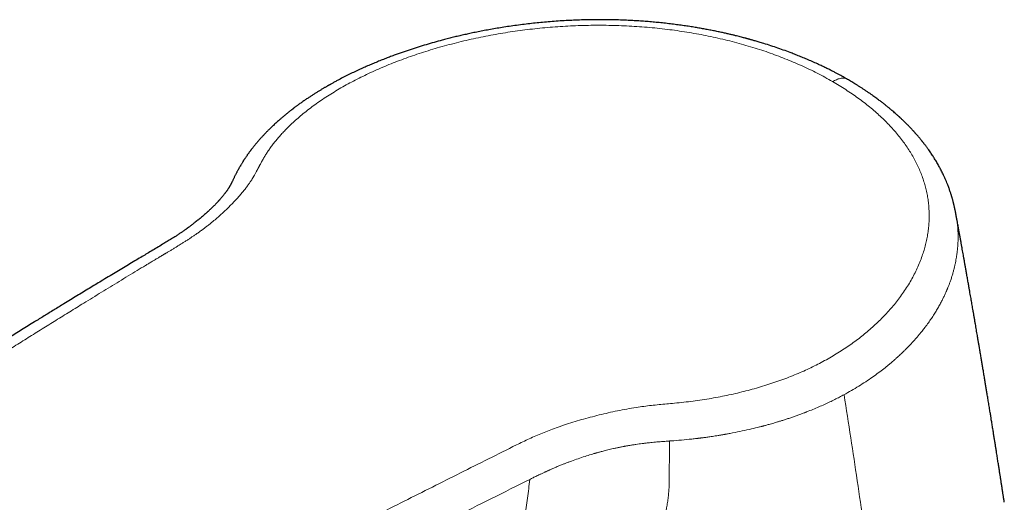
# Model space of a CAD drawing. Header units: millimetres. Extents: x 8 to 761, y 12 to 733.
# Tile 54 of 99: x 570 to 629, y 288 to 316. Entities that reach past the tile are written whole.
import ezdxf

# ---------------------------------------------------------------- set-up
doc = ezdxf.new("R2010")
doc.units = ezdxf.units.MM

msp = doc.modelspace()

# ---------------------------------------------------------------- linework, layer by layer
at = {"color": 7, "linetype": 'Continuous', "lineweight": 30}
for p, q in [((619.398, 312.775), (619.393, 312.778)), ((625.864, 304.707), (625.863, 304.712))]:
    msp.add_line(p, q, dxfattribs=at)
for points, knots in [([(619.394, 312.78), (619.348, 312.806), (619.258, 312.857), (619.122, 312.933), (618.983, 313.009), (618.834, 313.089), (618.671, 313.175), (618.482, 313.272), (618.272, 313.378), (618.046, 313.489), (617.821, 313.596), (617.568, 313.714), (617.286, 313.841), (616.978, 313.975), (616.675, 314.101), (616.377, 314.221), (616.042, 314.352), (615.666, 314.492), (615.245, 314.641), (614.823, 314.782), (614.493, 314.887), (614.258, 314.959), (614.123, 315), (613.998, 315.037), (613.886, 315.07), (613.788, 315.098), (613.702, 315.122), (613.628, 315.143), (613.567, 315.16), (613.52, 315.173), (613.483, 315.183), (613.446, 315.193), (613.402, 315.205), (613.346, 315.22), (613.271, 315.241), (613.174, 315.266), (613.052, 315.298), (612.913, 315.333), (612.755, 315.373), (612.576, 315.417), (612.378, 315.464), (612.161, 315.514), (611.923, 315.567), (611.666, 315.622), (611.39, 315.679), (611.106, 315.734), (610.817, 315.788), (610.525, 315.84), (610.216, 315.891), (609.892, 315.943), (609.551, 315.993), (609.195, 316.041), (608.822, 316.088), (608.446, 316.131), (608.07, 316.17), (607.697, 316.204), (607.322, 316.235), (606.948, 316.261), (606.579, 316.283), (606.214, 316.301), (605.802, 316.317), (605.344, 316.329), (604.843, 316.336), (604.352, 316.336), (603.872, 316.329), (603.402, 316.316), (602.943, 316.298), (602.48, 316.274), (602.015, 316.244), (601.548, 316.208), (601.095, 316.167), (600.656, 316.122), (600.214, 316.072), (599.771, 316.016), (599.329, 315.955), (598.903, 315.891), (598.494, 315.825), (598.103, 315.757), (597.727, 315.688), (597.368, 315.618), (597.031, 315.549), (596.714, 315.481), (596.411, 315.413), (596.112, 315.343), (595.812, 315.271), (595.511, 315.195), (595.151, 315.101), (594.732, 314.986), (594.255, 314.848), (593.778, 314.701), (593.3, 314.547), (592.823, 314.385), (592.413, 314.238), (592.068, 314.109), (591.784, 314), (591.493, 313.884), (591.2, 313.765), (590.907, 313.641), (590.613, 313.512), (590.312, 313.377), (590.004, 313.234), (589.691, 313.082), (589.372, 312.923), (589.129, 312.797), (588.96, 312.707), (588.866, 312.657), (588.775, 312.607), (588.689, 312.561), (588.614, 312.519), (588.553, 312.485), (588.506, 312.458), (588.471, 312.438), (588.442, 312.422), (588.418, 312.408), (588.395, 312.395), (588.365, 312.378), (588.322, 312.353), (588.266, 312.321), (588.205, 312.285), (588.139, 312.246), (588.072, 312.206), (588.002, 312.165), (587.931, 312.122), (587.831, 312.061), (587.7, 311.98), (587.54, 311.879), (587.377, 311.773), (587.213, 311.665), (587.043, 311.55), (586.866, 311.427), (586.722, 311.324), (586.615, 311.247), (586.549, 311.198), (586.489, 311.154), (586.433, 311.112), (586.382, 311.074), (586.338, 311.04), (586.305, 311.015), (586.281, 310.997), (586.259, 310.98), (586.233, 310.96), (586.198, 310.933), (586.156, 310.9), (586.108, 310.862), (586.054, 310.82), (585.995, 310.772), (585.933, 310.722), (585.871, 310.672), (585.812, 310.623), (585.754, 310.574), (585.672, 310.506), (585.569, 310.418), (585.449, 310.313), (585.339, 310.214), (585.24, 310.124), (585.15, 310.04), (585.079, 309.973), (585.022, 309.919), (584.976, 309.874), (584.926, 309.826), (584.87, 309.77), (584.808, 309.709), (584.743, 309.643), (584.678, 309.575), (584.613, 309.508), (584.55, 309.441), (584.488, 309.374), (584.429, 309.31), (584.375, 309.249), (584.325, 309.194), (584.282, 309.144), (584.24, 309.097), (584.195, 309.044), (584.143, 308.983), (584.083, 308.911), (584.028, 308.844), (583.979, 308.783), (583.937, 308.731), (583.897, 308.679), (583.861, 308.633), (583.832, 308.595), (583.809, 308.566), (583.791, 308.541), (583.772, 308.516), (583.749, 308.486), (583.722, 308.449), (583.692, 308.408), (583.66, 308.365), (583.627, 308.319), (583.592, 308.27), (583.555, 308.217), (583.517, 308.161), (583.483, 308.111), (583.455, 308.069), (583.435, 308.039), (583.42, 308.015), (583.402, 307.989), (583.38, 307.955), (583.354, 307.913), (583.325, 307.868), (583.294, 307.818), (583.259, 307.762), (583.217, 307.692), (583.172, 307.616), (583.13, 307.543), (583.095, 307.481), (583.065, 307.428), (583.036, 307.374), (583.006, 307.319), (582.975, 307.261), (582.942, 307.198), (582.908, 307.131), (582.872, 307.059), (582.836, 306.984), (582.8, 306.91), (582.766, 306.84), (582.736, 306.776), (582.708, 306.719), (582.685, 306.671), (582.665, 306.63), (582.647, 306.594), (582.629, 306.559), (582.613, 306.529), (582.6, 306.504), (582.587, 306.481), (582.573, 306.455), (582.559, 306.429), (582.545, 306.406), (582.535, 306.388), (582.526, 306.374), (582.517, 306.358), (582.505, 306.34), (582.487, 306.311), (582.462, 306.272), (582.432, 306.226), (582.402, 306.182), (582.374, 306.142), (582.347, 306.105), (582.321, 306.069), (582.294, 306.031), (582.263, 305.991), (582.23, 305.948), (582.193, 305.901), (582.151, 305.848), (582.105, 305.792), (582.059, 305.737), (582.017, 305.688), (581.979, 305.644), (581.944, 305.605), (581.913, 305.57), (581.886, 305.54), (581.862, 305.514), (581.838, 305.487), (581.81, 305.457), (581.777, 305.422), (581.741, 305.384), (581.667, 305.307), (581.584, 305.223), (581.491, 305.133), (581.431, 305.075), (581.373, 305.02), (581.321, 304.971), (581.277, 304.931), (581.243, 304.899), (581.217, 304.876), (581.198, 304.859), (581.18, 304.842), (581.157, 304.821), (581.126, 304.794), (581.074, 304.748), (581.001, 304.684), (580.91, 304.606), (580.819, 304.528), (580.727, 304.452), (580.633, 304.375), (580.536, 304.297), (580.453, 304.232), (580.386, 304.18), (580.338, 304.143), (580.288, 304.105), (580.237, 304.066), (580.186, 304.027), (580.136, 303.99), (580.09, 303.957), (580.05, 303.927), (580.016, 303.903), (579.991, 303.884), (579.973, 303.872), (579.956, 303.859), (579.933, 303.843), (579.898, 303.818), (579.851, 303.785), (579.793, 303.744), (579.729, 303.7), (579.661, 303.653), (579.591, 303.605), (579.512, 303.553), (579.428, 303.497), (579.281, 303.401), (579.074, 303.269), (578.808, 303.105), (578.517, 302.929), (578.204, 302.742), (577.871, 302.545), (577.551, 302.355), (577.22, 302.158), (576.871, 301.949), (576.495, 301.724), (576.107, 301.491), (575.707, 301.251), (575.296, 301.003), (574.901, 300.765), (574.523, 300.536), (574.163, 300.318), (573.796, 300.095), (573.421, 299.867), (573.041, 299.635), (572.587, 299.358), (572.065, 299.038), (571.477, 298.677), (570.832, 298.28), (570.133, 297.848), (569.381, 297.381), (568.642, 296.921), (567.913, 296.465), (567.189, 296.011), (566.463, 295.554), (565.735, 295.095), (565.002, 294.629), (564.262, 294.159), (563.517, 293.683), (562.772, 293.206), (562.026, 292.726), (561.285, 292.248), (560.551, 291.773), (559.817, 291.297), (559.086, 290.82), (558.357, 290.343), (557.667, 289.891), (557.015, 289.461), (556.395, 289.051), (555.777, 288.642), (555.16, 288.232), (554.542, 287.819), (554.018, 287.469), (553.588, 287.18), (553.251, 286.953), (552.912, 286.725), (552.568, 286.493), (552.217, 286.255), (551.859, 286.013), (551.493, 285.764), (551.118, 285.509), (550.733, 285.246), (550.339, 284.976), (549.935, 284.699), (549.521, 284.415), (549.167, 284.171), (548.875, 283.97), (548.647, 283.812), (548.417, 283.652), (548.187, 283.492), (547.961, 283.336), (547.738, 283.181), (547.52, 283.029), (547.308, 282.881), (547.108, 282.742), (546.921, 282.611), (546.746, 282.488), (546.584, 282.374), (546.433, 282.268), (546.293, 282.17), (546.165, 282.08), (546.064, 282.009), (545.986, 281.954), (545.931, 281.915), (545.883, 281.882), (545.846, 281.856), (545.818, 281.836), (545.791, 281.817), (545.76, 281.795), (545.72, 281.767), (545.672, 281.733), (545.615, 281.693), (545.533, 281.635), (545.423, 281.558), (545.287, 281.461), (545.137, 281.355), (544.974, 281.24), (544.797, 281.114), (544.609, 280.981), (544.411, 280.839), (544.212, 280.698), (544.014, 280.557), (543.818, 280.417), (543.617, 280.274), (543.416, 280.13), (543.22, 279.989), (543.018, 279.845), (542.813, 279.697), (542.605, 279.547), (542.405, 279.404), (542.221, 279.27), (542.05, 279.147), (541.893, 279.034), (541.743, 278.925), (541.6, 278.821), (541.463, 278.722), (541.33, 278.625), (541.195, 278.527), (541.048, 278.421), (540.888, 278.304), (540.714, 278.178), (540.532, 278.045), (540.378, 277.933), (540.256, 277.843), (540.168, 277.779), (540.085, 277.718), (540.011, 277.664), (539.946, 277.616), (539.891, 277.576), (539.846, 277.543), (539.811, 277.517), (539.784, 277.498), (539.757, 277.478), (539.727, 277.455), (539.689, 277.428), (539.645, 277.395), (539.593, 277.357), (539.483, 277.277), (539.314, 277.152), (539.103, 276.997), (538.904, 276.85), (538.718, 276.713), (538.529, 276.574), (538.341, 276.435), (538.182, 276.316), (538.051, 276.219), (537.948, 276.143), (537.846, 276.066), (537.745, 275.991), (537.646, 275.916), (537.554, 275.845), (537.47, 275.779), (537.395, 275.719), (537.328, 275.664), (537.266, 275.611), (537.203, 275.556), (537.139, 275.499), (537.076, 275.44), (537.024, 275.389), (536.979, 275.344), (536.938, 275.303), (536.892, 275.255), (536.84, 275.198), (536.784, 275.135), (536.726, 275.068), (536.673, 275.002), (536.627, 274.943), (536.578, 274.877), (536.525, 274.803), (536.466, 274.717), (536.409, 274.627), (536.362, 274.548), (536.324, 274.481), (536.296, 274.43), (536.268, 274.376), (536.238, 274.318), (536.211, 274.26), (536.184, 274.202), (536.156, 274.138), (536.124, 274.06), (536.091, 273.974), (536.061, 273.888), (536.035, 273.805), (536.011, 273.724), (535.99, 273.647), (535.973, 273.577), (535.958, 273.511), (535.944, 273.442), (535.931, 273.369), (535.92, 273.294), (535.911, 273.224), (535.903, 273.159), (535.897, 273.098), (535.893, 273.036), (535.889, 272.969), (535.887, 272.908), (535.885, 272.856), (535.885, 272.819), (535.885, 272.787), (535.886, 272.755), (535.886, 272.717), (535.888, 272.675), (535.89, 272.633), (535.892, 272.595), (535.894, 272.557), (535.898, 272.513), (535.903, 272.461), (535.908, 272.409), (535.914, 272.365), (535.919, 272.326), (535.924, 272.291), (535.93, 272.254), (535.936, 272.215), (535.944, 272.17), (535.949, 272.139), (535.952, 272.125)], [0, 0, 0, 0, 0.001577, 0.003051, 0.004557, 0.006201, 0.007983, 0.009903, 0.01232, 0.014726, 0.017085, 0.019395, 0.022613, 0.025734, 0.028757, 0.031683, 0.034541, 0.038569, 0.04256, 0.046516, 0.050435, 0.051733, 0.052993, 0.054132, 0.055148, 0.056041, 0.056809, 0.05749, 0.058035, 0.05846, 0.058767, 0.059028, 0.059446, 0.059951, 0.060542, 0.061469, 0.062551, 0.063788, 0.065181, 0.066762, 0.068505, 0.07041, 0.072477, 0.074705, 0.077096, 0.079648, 0.082015, 0.084505, 0.087119, 0.089858, 0.09272, 0.095706, 0.098816, 0.10205, 0.105059, 0.108165, 0.111274, 0.114343, 0.117371, 0.12036, 0.123308, 0.127482, 0.131572, 0.135579, 0.139501, 0.14334, 0.147095, 0.150767, 0.15471, 0.158552, 0.162293, 0.165934, 0.169475, 0.173308, 0.177017, 0.1806, 0.184059, 0.187393, 0.190602, 0.193686, 0.196646, 0.199343, 0.201954, 0.204579, 0.207228, 0.2099, 0.212596, 0.216879, 0.221221, 0.22562, 0.230077, 0.234592, 0.239163, 0.241884, 0.244642, 0.24752, 0.250529, 0.253432, 0.256447, 0.259574, 0.262814, 0.266166, 0.26963, 0.273205, 0.274254, 0.275312, 0.276378, 0.277369, 0.278233, 0.27897, 0.27946, 0.279872, 0.280205, 0.280459, 0.280695, 0.281005, 0.281535, 0.282197, 0.28294, 0.28371, 0.284509, 0.285335, 0.286189, 0.287071, 0.288954, 0.290937, 0.292966, 0.295036, 0.297146, 0.299515, 0.301932, 0.302894, 0.303801, 0.304612, 0.305327, 0.306098, 0.306714, 0.307175, 0.307481, 0.307713, 0.308072, 0.30856, 0.309177, 0.309836, 0.310598, 0.311462, 0.312373, 0.313264, 0.314135, 0.314985, 0.315815, 0.317765, 0.319591, 0.321292, 0.322852, 0.324268, 0.325559, 0.326287, 0.327007, 0.327818, 0.328739, 0.329769, 0.330889, 0.33201, 0.333122, 0.334225, 0.33532, 0.3364, 0.3374, 0.338298, 0.339096, 0.339819, 0.340602, 0.341621, 0.342754, 0.34401, 0.344808, 0.345649, 0.346497, 0.347221, 0.347817, 0.348273, 0.348603, 0.34897, 0.349444, 0.350009, 0.350665, 0.351316, 0.352018, 0.352771, 0.353576, 0.354433, 0.355294, 0.355879, 0.356325, 0.356641, 0.356955, 0.357517, 0.358165, 0.358816, 0.359556, 0.360397, 0.361337, 0.362663, 0.363751, 0.364606, 0.365402, 0.36615, 0.366973, 0.367912, 0.368875, 0.369936, 0.371096, 0.372353, 0.373593, 0.374724, 0.375836, 0.376818, 0.377673, 0.378399, 0.379096, 0.379829, 0.380613, 0.381131, 0.381695, 0.38232, 0.383002, 0.383621, 0.384026, 0.384358, 0.384711, 0.385161, 0.385698, 0.386778, 0.387845, 0.388809, 0.389675, 0.390453, 0.391176, 0.391924, 0.39274, 0.393608, 0.394541, 0.39559, 0.39673, 0.397783, 0.398734, 0.399583, 0.400334, 0.400992, 0.401557, 0.402048, 0.40249, 0.403056, 0.403742, 0.40446, 0.405181, 0.408043, 0.409139, 0.410242, 0.411294, 0.412203, 0.412967, 0.413588, 0.413974, 0.414272, 0.414535, 0.414914, 0.415418, 0.416046, 0.417512, 0.418982, 0.42043, 0.421856, 0.423274, 0.424751, 0.426295, 0.426995, 0.427709, 0.428435, 0.429175, 0.429927, 0.430661, 0.4313, 0.431892, 0.432367, 0.432724, 0.432965, 0.433101, 0.433437, 0.433923, 0.43456, 0.435347, 0.436285, 0.437128, 0.438063, 0.439091, 0.440212, 0.441374, 0.444774, 0.448087, 0.451312, 0.455492, 0.459513, 0.463379, 0.467095, 0.471507, 0.47606, 0.480754, 0.485589, 0.490565, 0.495683, 0.499946, 0.504302, 0.508752, 0.513294, 0.517929, 0.522573, 0.5298, 0.536938, 0.543988, 0.553292, 0.562438, 0.571426, 0.580256, 0.589103, 0.597917, 0.606807, 0.615774, 0.624818, 0.633939, 0.643136, 0.652225, 0.66137, 0.670404, 0.679287, 0.688429, 0.697406, 0.706215, 0.71394, 0.721563, 0.729187, 0.736822, 0.744467, 0.752122, 0.756293, 0.760467, 0.764645, 0.768898, 0.773276, 0.777698, 0.782241, 0.786904, 0.791688, 0.796592, 0.801618, 0.806764, 0.812032, 0.81484, 0.817681, 0.820555, 0.82346, 0.826295, 0.829001, 0.831803, 0.834451, 0.836944, 0.839283, 0.841466, 0.843494, 0.845368, 0.84713, 0.848729, 0.850165, 0.850934, 0.851637, 0.852235, 0.852725, 0.853014, 0.85331, 0.853707, 0.854206, 0.854808, 0.855511, 0.856314, 0.857904, 0.85961, 0.861432, 0.863512, 0.865727, 0.868075, 0.870556, 0.873171, 0.875523, 0.877975, 0.880523, 0.88306, 0.885521, 0.887906, 0.890618, 0.893224, 0.895725, 0.898119, 0.900167, 0.902131, 0.90401, 0.905804, 0.907513, 0.909147, 0.910826, 0.912588, 0.914659, 0.916835, 0.919114, 0.921498, 0.922602, 0.923726, 0.924784, 0.925718, 0.926529, 0.927217, 0.927781, 0.928215, 0.928531, 0.928801, 0.929226, 0.929675, 0.930225, 0.930878, 0.93161, 0.934344, 0.937244, 0.939486, 0.941818, 0.944186, 0.946527, 0.948841, 0.950128, 0.951407, 0.952677, 0.953939, 0.955189, 0.956362, 0.957424, 0.958378, 0.959221, 0.959968, 0.960766, 0.96164, 0.962471, 0.963262, 0.963786, 0.964345, 0.964991, 0.965754, 0.966618, 0.967522, 0.968399, 0.969157, 0.969798, 0.970871, 0.971923, 0.972972, 0.974156, 0.974761, 0.97534, 0.975967, 0.976662, 0.97737, 0.977973, 0.978655, 0.979567, 0.98064, 0.981579, 0.982506, 0.983432, 0.984301, 0.985089, 0.985753, 0.986519, 0.987385, 0.98816, 0.988976, 0.98966, 0.990307, 0.99094, 0.99166, 0.992468, 0.992944, 0.993342, 0.993661, 0.993975, 0.994376, 0.994852, 0.995306, 0.995689, 0.996016, 0.99646, 0.997013, 0.997564, 0.997974, 0.998293, 0.998664, 0.998903, 0.999227, 0.99964, 1, 1, 1, 1]), ([(625.863, 304.712), (625.861, 304.723), (625.857, 304.747), (625.851, 304.781), (625.845, 304.812), (625.838, 304.845), (625.829, 304.895), (625.816, 304.959), (625.803, 305.023), (625.791, 305.08), (625.78, 305.131), (625.768, 305.185), (625.757, 305.233), (625.746, 305.276), (625.736, 305.319), (625.725, 305.365), (625.714, 305.408), (625.705, 305.446), (625.695, 305.483), (625.681, 305.535), (625.665, 305.595), (625.646, 305.664), (625.627, 305.73), (625.608, 305.792), (625.592, 305.847), (625.576, 305.899), (625.556, 305.961), (625.531, 306.038), (625.5, 306.129), (625.466, 306.229), (625.428, 306.333), (625.39, 306.434), (625.354, 306.527), (625.31, 306.637), (625.255, 306.767), (625.188, 306.919), (625.123, 307.06), (625.059, 307.193), (625, 307.313), (624.941, 307.427), (624.883, 307.536), (624.823, 307.644), (624.759, 307.757), (624.691, 307.874), (624.622, 307.988), (624.555, 308.096), (624.49, 308.198), (624.423, 308.3), (624.352, 308.407), (624.273, 308.521), (624.203, 308.62), (624.144, 308.701), (624.1, 308.761), (624.055, 308.82), (624.012, 308.878), (623.971, 308.93), (623.936, 308.976), (623.906, 309.014), (623.879, 309.049), (623.851, 309.083), (623.82, 309.122), (623.78, 309.171), (623.73, 309.233), (623.667, 309.308), (623.612, 309.373), (623.567, 309.425), (623.536, 309.462), (623.503, 309.499), (623.469, 309.538), (623.436, 309.575), (623.405, 309.609), (623.379, 309.638), (623.359, 309.66), (623.343, 309.678), (623.329, 309.693), (623.307, 309.718), (623.273, 309.754), (623.228, 309.803), (623.175, 309.858), (623.117, 309.919), (623.053, 309.985), (622.985, 310.055), (622.92, 310.121), (622.857, 310.183), (622.797, 310.242), (622.735, 310.301), (622.672, 310.362), (622.617, 310.414), (622.573, 310.455), (622.542, 310.484), (622.517, 310.507), (622.493, 310.529), (622.464, 310.555), (622.425, 310.591), (622.374, 310.637), (622.299, 310.704), (622.205, 310.787), (622.097, 310.88), (622.004, 310.959), (621.926, 311.024), (621.861, 311.078), (621.803, 311.125), (621.752, 311.167), (621.707, 311.203), (621.664, 311.237), (621.617, 311.275), (621.559, 311.32), (621.49, 311.374), (621.412, 311.434), (621.329, 311.497), (621.235, 311.567), (621.133, 311.643), (621.022, 311.724), (620.922, 311.796), (620.836, 311.857), (620.767, 311.905), (620.709, 311.945), (620.656, 311.981), (620.602, 312.019), (620.538, 312.062), (620.445, 312.125), (620.328, 312.202), (620.19, 312.292), (620.047, 312.383), (619.908, 312.471), (619.771, 312.555), (619.643, 312.633), (619.518, 312.707), (619.438, 312.755), (619.399, 312.777)], [0, 0, 0, 0, 0.002176, 0.00514, 0.00721, 0.008863, 0.013138, 0.019384, 0.025764, 0.029978, 0.034959, 0.040188, 0.045105, 0.048696, 0.052878, 0.05771, 0.062116, 0.065648, 0.06904, 0.073293, 0.081381, 0.087383, 0.094736, 0.10154, 0.106768, 0.111934, 0.117786, 0.126536, 0.136592, 0.14731, 0.158603, 0.169822, 0.179721, 0.189128, 0.205964, 0.22269, 0.239993, 0.253691, 0.267753, 0.280996, 0.292903, 0.305279, 0.318634, 0.332452, 0.34642, 0.359157, 0.37084, 0.382853, 0.395586, 0.409434, 0.424199, 0.431713, 0.43912, 0.446421, 0.453615, 0.460271, 0.466009, 0.47058, 0.474532, 0.478841, 0.483642, 0.488932, 0.497391, 0.506916, 0.517547, 0.522026, 0.526676, 0.531496, 0.536486, 0.541432, 0.545643, 0.54966, 0.552546, 0.55441, 0.556323, 0.558558, 0.563888, 0.570461, 0.577516, 0.585596, 0.594416, 0.603543, 0.612971, 0.620589, 0.628394, 0.636384, 0.644559, 0.652637, 0.657453, 0.661361, 0.66436, 0.666901, 0.670059, 0.675193, 0.681459, 0.688857, 0.702809, 0.715704, 0.727537, 0.735716, 0.74328, 0.750012, 0.755848, 0.761001, 0.765326, 0.770564, 0.776994, 0.784744, 0.793761, 0.803081, 0.812343, 0.824385, 0.836328, 0.848161, 0.856466, 0.863652, 0.869719, 0.874702, 0.880109, 0.88674, 0.894555, 0.908674, 0.92253, 0.936455, 0.951399, 0.963895, 0.976809, 0.988901, 1, 1, 1, 1]), ([(628.743, 287.566), (628.74, 287.587), (628.726, 287.674), (628.703, 287.826), (628.672, 288.027), (628.64, 288.235), (628.607, 288.453), (628.572, 288.674), (628.539, 288.89), (628.507, 289.097), (628.479, 289.274), (628.456, 289.423), (628.437, 289.545), (628.418, 289.667), (628.398, 289.792), (628.377, 289.926), (628.355, 290.066), (628.332, 290.213), (628.309, 290.361), (628.281, 290.534), (628.251, 290.728), (628.216, 290.947), (628.181, 291.168), (628.144, 291.397), (628.107, 291.629), (628.075, 291.834), (628.046, 292.01), (628.023, 292.155), (628.001, 292.294), (627.979, 292.426), (627.959, 292.551), (627.94, 292.672), (627.92, 292.796), (627.898, 292.929), (627.875, 293.071), (627.851, 293.221), (627.825, 293.375), (627.8, 293.529), (627.776, 293.679), (627.752, 293.826), (627.723, 294), (627.689, 294.206), (627.65, 294.447), (627.609, 294.694), (627.573, 294.912), (627.542, 295.096), (627.517, 295.248), (627.493, 295.393), (627.47, 295.529), (627.449, 295.659), (627.428, 295.78), (627.409, 295.897), (627.389, 296.015), (627.368, 296.141), (627.345, 296.276), (627.322, 296.413), (627.299, 296.55), (627.277, 296.681), (627.256, 296.804), (627.237, 296.915), (627.22, 297.02), (627.202, 297.126), (627.182, 297.241), (627.16, 297.371), (627.135, 297.517), (627.108, 297.679), (627.079, 297.848), (627.05, 298.019), (627.018, 298.201), (626.985, 298.393), (626.951, 298.595), (626.917, 298.791), (626.885, 298.978), (626.854, 299.153), (626.826, 299.315), (626.799, 299.471), (626.772, 299.628), (626.743, 299.795), (626.712, 299.972), (626.679, 300.159), (626.642, 300.373), (626.599, 300.613), (626.553, 300.879), (626.507, 301.135), (626.464, 301.378), (626.425, 301.602), (626.387, 301.814), (626.351, 302.014), (626.317, 302.204), (626.285, 302.384), (626.253, 302.562), (626.221, 302.743), (626.187, 302.933), (626.151, 303.132), (626.114, 303.338), (626.083, 303.509), (626.058, 303.647), (626.038, 303.754), (626.017, 303.87), (625.994, 303.997), (625.969, 304.135), (625.94, 304.293), (625.907, 304.474), (625.881, 304.616), (625.867, 304.695), (625.865, 304.707)], [0, 0, 0, 0, 0.003592, 0.015142, 0.026426, 0.038515, 0.051421, 0.064429, 0.076968, 0.089039, 0.100415, 0.107875, 0.114882, 0.121712, 0.12901, 0.1368, 0.14493, 0.153534, 0.162267, 0.170864, 0.183634, 0.196119, 0.208915, 0.22228, 0.236046, 0.249407, 0.258115, 0.26659, 0.274724, 0.282401, 0.289623, 0.296442, 0.303567, 0.311297, 0.319564, 0.328366, 0.337512, 0.346481, 0.355243, 0.363798, 0.37215, 0.385575, 0.399745, 0.414443, 0.428678, 0.437841, 0.446734, 0.455181, 0.463116, 0.470539, 0.477907, 0.484258, 0.49112, 0.49849, 0.50637, 0.514639, 0.522477, 0.53036, 0.537545, 0.544034, 0.549862, 0.555925, 0.562616, 0.569933, 0.578705, 0.588235, 0.598338, 0.608304, 0.618065, 0.630218, 0.642038, 0.653524, 0.664524, 0.674774, 0.684268, 0.693038, 0.702052, 0.711806, 0.722279, 0.733208, 0.744513, 0.759875, 0.775485, 0.791153, 0.804963, 0.818084, 0.830496, 0.842224, 0.853341, 0.863855, 0.873942, 0.884521, 0.895722, 0.907412, 0.919494, 0.931967, 0.937627, 0.943823, 0.950651, 0.958111, 0.966203, 0.974927, 0.98602, 0.99799, 1, 1, 1, 1])]:
    msp.add_open_spline(points, degree=3, knots=knots, dxfattribs=at)
at = {"color": 252, "linetype": 'Continuous', "lineweight": 0}
for points, knots in [([(618.496, 312.65), (618.347, 312.734), (618.05, 312.902), (617.589, 313.144), (617.12, 313.376), (616.641, 313.599), (616.156, 313.812), (615.664, 314.013), (615.167, 314.205), (614.659, 314.388), (614.14, 314.562), (613.608, 314.728), (613.063, 314.886), (612.509, 315.034), (611.945, 315.173), (611.377, 315.301), (610.806, 315.418), (610.235, 315.524), (609.66, 315.62), (609.077, 315.705), (608.487, 315.78), (607.888, 315.845), (607.282, 315.898), (606.671, 315.941), (606.061, 315.973), (605.453, 315.994), (604.848, 316.004), (604.242, 316.004), (603.632, 315.993), (603.021, 315.971), (602.409, 315.939), (601.801, 315.897), (601.195, 315.845), (600.597, 315.782), (600.005, 315.71), (599.419, 315.629), (598.836, 315.538), (598.252, 315.436), (597.667, 315.324), (597.081, 315.201), (596.498, 315.068), (595.919, 314.925), (595.347, 314.773), (594.787, 314.614), (594.242, 314.448), (593.709, 314.276), (593.185, 314.095), (592.669, 313.906), (592.161, 313.708), (591.664, 313.503), (591.178, 313.29), (590.708, 313.072), (590.253, 312.849), (589.813, 312.622), (589.386, 312.388), (588.969, 312.148), (588.564, 311.902), (588.173, 311.65), (587.797, 311.394), (587.437, 311.135), (587.095, 310.873), (586.771, 310.609), (586.464, 310.342), (586.172, 310.072), (585.921, 309.823), (585.705, 309.597), (585.522, 309.393), (585.346, 309.188), (585.179, 308.98), (585.02, 308.77), (584.873, 308.564), (584.762, 308.397), (584.682, 308.27), (584.624, 308.175), (584.564, 308.074), (584.503, 307.969), (584.446, 307.867), (584.393, 307.771), (584.355, 307.702), (584.328, 307.651), (584.309, 307.617), (584.291, 307.581), (584.271, 307.545), (584.254, 307.512), (584.238, 307.482), (584.224, 307.455), (584.211, 307.43), (584.198, 307.406), (584.186, 307.382), (584.173, 307.359), (584.161, 307.335), (584.149, 307.312), (584.136, 307.288), (584.114, 307.245), (584.082, 307.185), (584.043, 307.112), (584.013, 307.059), (583.993, 307.023), (583.977, 306.996), (583.957, 306.962), (583.933, 306.923), (583.908, 306.883), (583.874, 306.827), (583.829, 306.757), (583.772, 306.671), (583.715, 306.588), (583.658, 306.507), (583.574, 306.391), (583.459, 306.241), (583.309, 306.054), (583.15, 305.866), (582.973, 305.666), (582.777, 305.456), (582.558, 305.233), (582.33, 305.01), (582.095, 304.79), (581.853, 304.574), (581.633, 304.385), (581.438, 304.224), (581.27, 304.09), (581.102, 303.959), (580.935, 303.833), (580.765, 303.709), (580.601, 303.594), (580.442, 303.484), (580.291, 303.383), (580.135, 303.28), (579.974, 303.175), (579.813, 303.073), (579.662, 302.978), (579.518, 302.889), (579.374, 302.801), (579.221, 302.707), (579.065, 302.612), (578.906, 302.516), (578.788, 302.445), (578.706, 302.395), (578.662, 302.369), (578.618, 302.343), (578.575, 302.317), (578.541, 302.297), (578.51, 302.278), (578.475, 302.257), (578.425, 302.227), (578.363, 302.19), (578.29, 302.147), (578.206, 302.097), (578.111, 302.04), (578.002, 301.974), (577.891, 301.908), (577.785, 301.845), (577.692, 301.789), (577.604, 301.736), (577.38, 301.601), (577.009, 301.376), (576.489, 301.06), (575.957, 300.737), (575.426, 300.413), (574.895, 300.088), (574.365, 299.763), (573.734, 299.375), (573.005, 298.925), (572.176, 298.413), (571.347, 297.898), (570.519, 297.381), (569.691, 296.863), (568.864, 296.344), (568.036, 295.822), (566.956, 295.139), (565.622, 294.291), (564.032, 293.275), (562.439, 292.25), (560.842, 291.216), (559.242, 290.172), (557.64, 289.121), (556.086, 288.094), (554.584, 287.094), (553.137, 286.125), (551.699, 285.155), (550.271, 284.185), (548.853, 283.214), (547.314, 282.152), (545.654, 280.997), (543.874, 279.744), (542.304, 278.626), (540.941, 277.647), (539.979, 276.95), (539.385, 276.518), (539.154, 276.348), (539.087, 276.3), (539.016, 276.248), (538.947, 276.197), (538.883, 276.15), (538.823, 276.106), (538.768, 276.065), (538.707, 276.019), (538.643, 275.971), (538.563, 275.911), (538.479, 275.846), (538.387, 275.773), (538.3, 275.702), (538.22, 275.635), (538.147, 275.571), (538.056, 275.488), (537.951, 275.385), (537.835, 275.261), (537.733, 275.137), (537.642, 275.012), (537.559, 274.881), (537.479, 274.734), (537.404, 274.571), (537.338, 274.394), (537.287, 274.212), (537.249, 274.026), (537.228, 273.849), (537.219, 273.684), (537.222, 273.535), (537.235, 273.392), (537.259, 273.254), (537.297, 273.119), (537.344, 272.995), (537.4, 272.88), (537.463, 272.773), (537.536, 272.667), (537.604, 272.583), (537.662, 272.517), (537.705, 272.471), (537.751, 272.424), (537.799, 272.377), (537.85, 272.33), (537.903, 272.283), (537.975, 272.222), (538.071, 272.145), (538.196, 272.05), (538.315, 271.963), (538.419, 271.889), (538.502, 271.831), (538.584, 271.774), (538.672, 271.714), (538.762, 271.653), (538.85, 271.592), (538.937, 271.533), (539.025, 271.473), (539.115, 271.412), (539.206, 271.35), (539.358, 271.248), (539.567, 271.108), (539.831, 270.933), (540.094, 270.761), (540.487, 270.508), (541.017, 270.176), (541.684, 269.77), (542.139, 269.504), (542.365, 269.372)], [0, 0, 0, 0, 0.004876, 0.009718, 0.01453, 0.019317, 0.024082, 0.028747, 0.0334, 0.038047, 0.04269, 0.047423, 0.052162, 0.056912, 0.061677, 0.066459, 0.071142, 0.07581, 0.080467, 0.085116, 0.089836, 0.094579, 0.099351, 0.104156, 0.108965, 0.11367, 0.118381, 0.123103, 0.12784, 0.132636, 0.137418, 0.14219, 0.146957, 0.151722, 0.156404, 0.161092, 0.16579, 0.170502, 0.175341, 0.180197, 0.185075, 0.189978, 0.194927, 0.199774, 0.204581, 0.209352, 0.21409, 0.218904, 0.223714, 0.228524, 0.23334, 0.238144, 0.242842, 0.247539, 0.252238, 0.256942, 0.261706, 0.266445, 0.271164, 0.275866, 0.280556, 0.285155, 0.289751, 0.294348, 0.298951, 0.302304, 0.305664, 0.309032, 0.31241, 0.315799, 0.319202, 0.322336, 0.323774, 0.325286, 0.326871, 0.328531, 0.330264, 0.331721, 0.333033, 0.333562, 0.334104, 0.334659, 0.335228, 0.33581, 0.336231, 0.336642, 0.337052, 0.337421, 0.337789, 0.338157, 0.338526, 0.338894, 0.339262, 0.33963, 0.34092, 0.342067, 0.34307, 0.343425, 0.343758, 0.344371, 0.345006, 0.345641, 0.346276, 0.347637, 0.348997, 0.350331, 0.351613, 0.35291, 0.35586, 0.358886, 0.361991, 0.365028, 0.368691, 0.372409, 0.37617, 0.379894, 0.383574, 0.387212, 0.389627, 0.391984, 0.394283, 0.396524, 0.398708, 0.400988, 0.402828, 0.404706, 0.406621, 0.408573, 0.410564, 0.412397, 0.41397, 0.415653, 0.417445, 0.419347, 0.421111, 0.42296, 0.423459, 0.423963, 0.424473, 0.424989, 0.425453, 0.425632, 0.42608, 0.426658, 0.427365, 0.428202, 0.429169, 0.430266, 0.431492, 0.432948, 0.434078, 0.435152, 0.43617, 0.437132, 0.442899, 0.44905, 0.455202, 0.461356, 0.467511, 0.473667, 0.479825, 0.48945, 0.499078, 0.508709, 0.518343, 0.527981, 0.537622, 0.547268, 0.556916, 0.575436, 0.594025, 0.612685, 0.631416, 0.650217, 0.669088, 0.687952, 0.705145, 0.722244, 0.73925, 0.756164, 0.772985, 0.789715, 0.811021, 0.832237, 0.853366, 0.867263, 0.881123, 0.887941, 0.88861, 0.889455, 0.890338, 0.891166, 0.89194, 0.892659, 0.893324, 0.893934, 0.894888, 0.895668, 0.896846, 0.898034, 0.899151, 0.900198, 0.901175, 0.902083, 0.903981, 0.905798, 0.90754, 0.909276, 0.911076, 0.912945, 0.915275, 0.917639, 0.920044, 0.922494, 0.924996, 0.927064, 0.929025, 0.930883, 0.932754, 0.934576, 0.936355, 0.937874, 0.9394, 0.940935, 0.942494, 0.94321, 0.943936, 0.944672, 0.945418, 0.946174, 0.946941, 0.947719, 0.949211, 0.950856, 0.952656, 0.95379, 0.954782, 0.955761, 0.956859, 0.958013, 0.959067, 0.960121, 0.961194, 0.962319, 0.963429, 0.964523, 0.967843, 0.971012, 0.97403, 0.977243, 0.984877, 0.992461, 1, 1, 1, 1]), ([(617.926, 295.955), (618.061, 296.029), (618.332, 296.177), (618.723, 296.408), (619.103, 296.647), (619.47, 296.893), (619.824, 297.145), (620.166, 297.404), (620.495, 297.669), (620.815, 297.944), (621.127, 298.229), (621.43, 298.524), (621.718, 298.824), (621.991, 299.129), (622.25, 299.439), (622.501, 299.762), (622.742, 300.098), (622.973, 300.449), (623.185, 300.803), (623.379, 301.161), (623.554, 301.521), (623.71, 301.884), (623.843, 302.24), (623.956, 302.587), (624.048, 302.925), (624.125, 303.265), (624.185, 303.605), (624.228, 303.945), (624.254, 304.283), (624.264, 304.618), (624.258, 304.95), (624.235, 305.281), (624.196, 305.612), (624.14, 305.941), (624.068, 306.269), (623.979, 306.596), (623.873, 306.92), (623.75, 307.243), (623.611, 307.563), (623.455, 307.881), (623.283, 308.196), (623.095, 308.507), (622.891, 308.816), (622.672, 309.12), (622.437, 309.421), (622.187, 309.718), (621.922, 310.011), (621.642, 310.299), (621.347, 310.582), (621.038, 310.86), (620.714, 311.133), (620.377, 311.401), (620.026, 311.662), (619.662, 311.918), (619.286, 312.168), (618.898, 312.413), (618.63, 312.571), (618.496, 312.65)], [0, 0, 0, 0, 0.017758, 0.035499, 0.053224, 0.070933, 0.088631, 0.106316, 0.12399, 0.141653, 0.160144, 0.178623, 0.197089, 0.215542, 0.233983, 0.252412, 0.272502, 0.292576, 0.312634, 0.332678, 0.352706, 0.37272, 0.39272, 0.411042, 0.429353, 0.447654, 0.465946, 0.484231, 0.502509, 0.520309, 0.538106, 0.555898, 0.573685, 0.591467, 0.609244, 0.627016, 0.644783, 0.662549, 0.680312, 0.698074, 0.715836, 0.733596, 0.751355, 0.769113, 0.78687, 0.804625, 0.822379, 0.840132, 0.857885, 0.875638, 0.893392, 0.911149, 0.92891, 0.946676, 0.964447, 0.982222, 1, 1, 1, 1]), ([(619.393, 312.778), (619.38, 312.786), (619.341, 312.81), (619.264, 312.834), (619.167, 312.85), (619.063, 312.849), (618.954, 312.834), (618.842, 312.804), (618.727, 312.761), (618.612, 312.708), (618.534, 312.669), (618.496, 312.65)], [0, 0, 0, 0, 0.056431, 0.174286, 0.292205, 0.410163, 0.528116, 0.646044, 0.764034, 0.881993, 1, 1, 1, 1]), ([(619.181, 293.98), (619.33, 294.062), (619.629, 294.227), (620.059, 294.485), (620.478, 294.752), (620.866, 295.016), (621.227, 295.277), (621.548, 295.521), (621.793, 295.718), (621.944, 295.844), (622.005, 295.895), (622.028, 295.914), (622.034, 295.92), (622.041, 295.926), (622.048, 295.932), (622.055, 295.938), (622.061, 295.943), (622.067, 295.948), (622.076, 295.956), (622.09, 295.967), (622.11, 295.985), (622.138, 296.009), (622.176, 296.042), (622.225, 296.085), (622.286, 296.139), (622.36, 296.206), (622.445, 296.283), (622.539, 296.371), (622.64, 296.466), (622.747, 296.569), (622.859, 296.68), (622.978, 296.8), (623.104, 296.93), (623.236, 297.07), (623.367, 297.214), (623.496, 297.361), (623.624, 297.51), (623.739, 297.648), (623.84, 297.774), (623.925, 297.882), (623.983, 297.957), (624.016, 298), (624.026, 298.014), (624.036, 298.028), (624.047, 298.041), (624.057, 298.055), (624.129, 298.152), (624.258, 298.329), (624.434, 298.586), (624.595, 298.837), (624.743, 299.081), (624.879, 299.319), (624.998, 299.54), (625.102, 299.746), (625.193, 299.937), (625.254, 300.072), (625.29, 300.154), (625.302, 300.184), (625.315, 300.213), (625.328, 300.243), (625.34, 300.272), (625.355, 300.307), (625.373, 300.352), (625.411, 300.447), (625.465, 300.585), (625.534, 300.776), (625.601, 300.976), (625.665, 301.185), (625.721, 301.385), (625.769, 301.576), (625.811, 301.757), (625.846, 301.929), (625.876, 302.091), (625.899, 302.239), (625.918, 302.371), (625.933, 302.491), (625.946, 302.602), (625.955, 302.702), (625.963, 302.792), (625.967, 302.854), (625.97, 302.893), (625.971, 302.913), (625.972, 302.932), (625.973, 302.951), (625.974, 302.969), (625.978, 303.029), (625.982, 303.135), (625.985, 303.29), (625.986, 303.455), (625.982, 303.623), (625.974, 303.792), (625.963, 303.956), (625.953, 304.07), (625.947, 304.133), (625.945, 304.148), (625.943, 304.164), (625.942, 304.18), (625.94, 304.196), (625.938, 304.212), (625.936, 304.228), (625.929, 304.292), (625.915, 304.4), (625.892, 304.548), (625.875, 304.649), (625.865, 304.701), (625.864, 304.707)], [0, 0, 0, 0, 0.030961, 0.061946, 0.092954, 0.123988, 0.151319, 0.178671, 0.202758, 0.213362, 0.218028, 0.218639, 0.21925, 0.219862, 0.220473, 0.221084, 0.221695, 0.22183, 0.22282, 0.223965, 0.225499, 0.22815, 0.231492, 0.235526, 0.24128, 0.248031, 0.255779, 0.264526, 0.274271, 0.284268, 0.295136, 0.306876, 0.319489, 0.332976, 0.347337, 0.360699, 0.37474, 0.389459, 0.399547, 0.40993, 0.419313, 0.420559, 0.421808, 0.423062, 0.424319, 0.425581, 0.426846, 0.450886, 0.474183, 0.496736, 0.518543, 0.539603, 0.559914, 0.577167, 0.593839, 0.609928, 0.612527, 0.61511, 0.617677, 0.620228, 0.622763, 0.625282, 0.629393, 0.634445, 0.649995, 0.665053, 0.683768, 0.701659, 0.718726, 0.73497, 0.750388, 0.764981, 0.778749, 0.791692, 0.802398, 0.812464, 0.821891, 0.830677, 0.837879, 0.844586, 0.84626, 0.847901, 0.849507, 0.85108, 0.852618, 0.854122, 0.866319, 0.879395, 0.893351, 0.908187, 0.921972, 0.936438, 0.949733, 0.951068, 0.952407, 0.953751, 0.955101, 0.956456, 0.957815, 0.95918, 0.96055, 0.974137, 0.986804, 0.998551, 1, 1, 1, 1]), ([(609.063, 293.473), (609.249, 293.492), (609.622, 293.528), (610.176, 293.595), (610.724, 293.673), (611.265, 293.761), (611.798, 293.858), (612.32, 293.964), (612.832, 294.079), (613.337, 294.203), (613.837, 294.338), (614.331, 294.482), (614.82, 294.637), (615.299, 294.801), (615.769, 294.974), (616.225, 295.154), (616.669, 295.343), (617.099, 295.538), (617.519, 295.742), (617.79, 295.884), (617.926, 295.955)], [0, 0, 0, 0, 0.0563596, 0.1126745, 0.1689568, 0.2252075, 0.2814203, 0.3365899, 0.3917185, 0.446804, 0.5018447, 0.5578383, 0.6137824, 0.6696761, 0.7255192, 0.7813119, 0.8360589, 0.8907566, 0.9454039, 1, 1, 1, 1]), ([(608.876, 291.228), (609.081, 291.243), (609.492, 291.274), (609.999, 291.324), (610.312, 291.36), (610.434, 291.374), (610.467, 291.378), (610.501, 291.383), (610.534, 291.387), (610.568, 291.391), (610.597, 291.395), (610.633, 291.399), (610.682, 291.405), (610.75, 291.414), (610.835, 291.425), (610.937, 291.439), (611.057, 291.455), (611.193, 291.475), (611.343, 291.497), (611.509, 291.522), (611.648, 291.544), (611.757, 291.562), (611.831, 291.574), (611.907, 291.587), (611.985, 291.6), (612.059, 291.613), (612.121, 291.624), (612.231, 291.643), (612.512, 291.694), (612.969, 291.785), (613.514, 291.904), (613.937, 292.005), (614.18, 292.066), (614.267, 292.089), (614.291, 292.095), (614.315, 292.102), (614.339, 292.108), (614.363, 292.114), (614.387, 292.12), (614.433, 292.132), (614.504, 292.152), (614.608, 292.18), (614.726, 292.212), (614.859, 292.25), (615.007, 292.293), (615.17, 292.341), (615.346, 292.395), (615.534, 292.453), (615.735, 292.518), (615.949, 292.589), (616.165, 292.663), (616.383, 292.74), (616.592, 292.816), (616.74, 292.872), (616.824, 292.904), (616.851, 292.914), (616.877, 292.924), (616.904, 292.935), (616.931, 292.945), (617.074, 293.001), (617.326, 293.102), (617.678, 293.25), (618.012, 293.399), (618.329, 293.546), (618.628, 293.692), (618.912, 293.836), (619.093, 293.933), (619.181, 293.98)], [0, 0, 0, 0, 0.053285, 0.106604, 0.132895, 0.135847, 0.138799, 0.141751, 0.144703, 0.147655, 0.150607, 0.152428, 0.157403, 0.163438, 0.170532, 0.179882, 0.190603, 0.202694, 0.216156, 0.230992, 0.247201, 0.253671, 0.260337, 0.267198, 0.274255, 0.281508, 0.287371, 0.29108, 0.311488, 0.364221, 0.416993, 0.463465, 0.483923, 0.486219, 0.488516, 0.490813, 0.49311, 0.495407, 0.497704, 0.500001, 0.508438, 0.518368, 0.529792, 0.542712, 0.557127, 0.573038, 0.590448, 0.608964, 0.628921, 0.650321, 0.673165, 0.694463, 0.716883, 0.737541, 0.740311, 0.743096, 0.745895, 0.74871, 0.751539, 0.754383, 0.793431, 0.831163, 0.867575, 0.902667, 0.936437, 0.968882, 1, 1, 1, 1]), ([(619.182, 293.98), (619.316, 293.124), (619.584, 291.414), (619.973, 288.853), (620.353, 286.297), (620.724, 283.746), (621.084, 281.2), (621.435, 278.658), (621.776, 276.121), (622.107, 273.59), (622.429, 271.063), (622.636, 269.382), (622.739, 268.542)], [0, 0, 0, 0, 0.1, 0.2, 0.3, 0.4, 0.5, 0.6, 0.7, 0.8, 0.9, 1, 1, 1, 1]), ([(599.647, 290.987), (599.773, 291.048), (600.024, 291.172), (600.406, 291.352), (600.794, 291.528), (601.191, 291.696), (601.596, 291.856), (602.035, 292.018), (602.506, 292.18), (603.011, 292.341), (603.523, 292.494), (604.046, 292.638), (604.579, 292.774), (605.123, 292.902), (605.672, 293.019), (606.229, 293.126), (606.752, 293.215), (607.24, 293.286), (607.692, 293.341), (608.148, 293.389), (608.605, 293.432), (608.91, 293.459), (609.063, 293.473)], [0, 0, 0, 0, 0.046882, 0.093731, 0.140542, 0.18733, 0.234112, 0.280892, 0.336015, 0.39111, 0.446169, 0.501198, 0.557201, 0.613177, 0.669119, 0.725027, 0.780902, 0.824765, 0.868591, 0.912404, 0.95621, 1, 1, 1, 1]), ([(553.774, 267.319), (554.475, 267.7), (555.882, 268.465), (557.998, 269.599), (560.12, 270.731), (562.249, 271.859), (564.384, 272.982), (566.653, 274.17), (569.055, 275.419), (571.588, 276.731), (574.125, 278.039), (576.896, 279.463), (579.898, 281), (583.131, 282.651), (586.359, 284.295), (589.071, 285.671), (591.267, 286.782), (592.949, 287.631), (594.628, 288.476), (596.304, 289.318), (597.978, 290.155), (599.091, 290.709), (599.647, 290.987)], [0, 0, 0, 0, 0.0453205, 0.0908741, 0.1366465, 0.182622, 0.228785, 0.2751193, 0.3299255, 0.3849212, 0.4400808, 0.4953785, 0.5659158, 0.6365802, 0.7073184, 0.7780771, 0.8151316, 0.8521694, 0.8891827, 0.9261633, 0.963103, 1, 1, 1, 1]), ([(600.64, 289.031), (600.673, 289.047), (600.743, 289.081), (600.858, 289.137), (600.99, 289.201), (601.141, 289.273), (601.267, 289.333), (601.363, 289.377), (601.422, 289.404), (601.483, 289.432), (601.545, 289.461), (601.61, 289.49), (601.676, 289.519), (601.767, 289.56), (601.881, 289.609), (602.044, 289.679), (602.223, 289.754), (602.416, 289.831), (602.593, 289.901), (602.759, 289.964), (602.999, 290.053), (603.323, 290.168), (603.718, 290.299), (604.033, 290.398), (604.217, 290.452), (604.284, 290.472), (604.302, 290.477), (604.321, 290.483), (604.339, 290.488), (604.357, 290.493), (604.376, 290.499), (604.397, 290.505), (604.424, 290.512), (604.466, 290.524), (604.526, 290.541), (604.607, 290.563), (604.705, 290.59), (604.821, 290.62), (604.953, 290.654), (605.099, 290.69), (605.258, 290.728), (605.435, 290.769), (605.62, 290.809), (605.813, 290.849), (605.959, 290.878), (606.062, 290.897), (606.118, 290.908), (606.174, 290.918), (606.232, 290.928), (606.29, 290.939), (606.402, 290.958), (606.562, 290.985), (606.767, 291.016), (606.958, 291.044), (607.115, 291.065), (607.241, 291.081), (607.338, 291.093), (607.433, 291.104), (607.536, 291.115), (607.732, 291.136), (608.021, 291.162), (608.392, 291.192), (608.64, 291.21), (608.764, 291.22)], [0, 0, 0, 0, 0.013877, 0.030265, 0.049163, 0.070572, 0.094491, 0.102527, 0.110811, 0.119343, 0.128123, 0.137151, 0.146427, 0.15535, 0.174964, 0.193646, 0.221989, 0.247874, 0.271299, 0.292469, 0.313406, 0.365689, 0.417895, 0.463769, 0.483932, 0.486194, 0.488456, 0.490718, 0.49298, 0.495242, 0.497503, 0.499764, 0.502951, 0.507641, 0.515255, 0.525034, 0.53698, 0.551092, 0.56737, 0.584519, 0.603557, 0.624486, 0.647306, 0.668954, 0.692069, 0.698365, 0.704762, 0.711259, 0.717858, 0.724557, 0.731356, 0.756336, 0.779588, 0.801112, 0.820907, 0.832465, 0.843339, 0.85353, 0.864025, 0.877802, 0.91869, 0.959423, 1, 1, 1, 1]), ([(608.764, 291.218), (608.765, 291.133), (608.765, 290.96), (608.765, 290.696), (608.765, 290.423), (608.765, 290.138), (608.763, 289.84), (608.762, 289.528), (608.76, 289.202), (608.758, 288.98), (608.758, 288.866)], [0, 0, 0, 0, 0.108535, 0.220488, 0.336543, 0.457384, 0.583696, 0.716154, 0.855034, 1, 1, 1, 1]), ([(608.764, 291.22), (608.782, 291.221), (608.82, 291.224), (608.857, 291.227), (608.876, 291.228)], [0, 0, 0, 0, 0.4999871, 1, 1, 1, 1]), ([(600.433, 288.928), (600.468, 288.945), (600.537, 288.98), (600.606, 289.014), (600.64, 289.031)], [0, 0, 0, 0, 0.499961, 1, 1, 1, 1]), ([(554.815, 265.445), (554.831, 265.454), (554.869, 265.474), (554.933, 265.509), (555.009, 265.55), (555.099, 265.599), (555.201, 265.654), (555.319, 265.718), (555.453, 265.79), (555.603, 265.872), (555.768, 265.96), (555.947, 266.057), (556.141, 266.161), (556.349, 266.273), (556.565, 266.389), (556.787, 266.509), (557.015, 266.632), (557.256, 266.761), (557.508, 266.896), (557.773, 267.037), (558.061, 267.192), (558.373, 267.359), (558.712, 267.539), (559.023, 267.705), (559.304, 267.855), (559.485, 267.951), (559.599, 268.012), (559.642, 268.035), (559.68, 268.054), (559.717, 268.074), (559.754, 268.094), (559.791, 268.114), (559.99, 268.219), (560.347, 268.409), (560.882, 268.692), (561.428, 268.981), (561.986, 269.275), (562.531, 269.563), (563.043, 269.832), (563.523, 270.084), (563.955, 270.311), (564.29, 270.486), (564.48, 270.586), (564.547, 270.621), (564.564, 270.63), (564.58, 270.639), (564.596, 270.647), (564.613, 270.656), (564.629, 270.664), (564.646, 270.673), (564.68, 270.691), (564.737, 270.721), (564.822, 270.765), (564.92, 270.817), (565.032, 270.875), (565.157, 270.94), (565.294, 271.012), (565.444, 271.091), (565.607, 271.176), (565.78, 271.266), (565.964, 271.362), (566.157, 271.463), (566.362, 271.57), (566.579, 271.683), (566.806, 271.801), (567.044, 271.925), (567.292, 272.054), (567.552, 272.189), (567.841, 272.34), (568.162, 272.506), (568.516, 272.69), (568.886, 272.882), (569.272, 273.082), (569.674, 273.291), (570.092, 273.507), (570.527, 273.732), (570.977, 273.964), (571.443, 274.205), (571.925, 274.454), (572.423, 274.711), (572.916, 274.964), (573.401, 275.214), (573.879, 275.46), (574.311, 275.682), (574.696, 275.88), (575.017, 276.045), (575.239, 276.158), (575.358, 276.22), (575.388, 276.235), (575.417, 276.25), (575.447, 276.266), (575.477, 276.281), (575.507, 276.296), (575.537, 276.311), (576.243, 276.674), (577.623, 277.381), (579.328, 278.254), (580.494, 278.851), (580.997, 279.108), (581.183, 279.203), (581.241, 279.233), (581.299, 279.262), (581.356, 279.291), (581.403, 279.315), (581.484, 279.357), (581.604, 279.418), (581.775, 279.506), (581.962, 279.601), (582.163, 279.703), (582.371, 279.81), (582.586, 279.919), (582.806, 280.032), (583.039, 280.15), (583.283, 280.275), (583.54, 280.406), (583.808, 280.543), (584.099, 280.691), (584.412, 280.85), (584.749, 281.022), (585.1, 281.2), (585.466, 281.386), (585.837, 281.575), (586.213, 281.766), (586.594, 281.96), (586.951, 282.141), (587.194, 282.265), (587.32, 282.329), (587.36, 282.349), (587.4, 282.369), (587.44, 282.389), (587.478, 282.409), (587.604, 282.473), (588.13, 282.74), (589.404, 283.386), (591.336, 284.363), (593.613, 285.511), (595.888, 286.655), (598.163, 287.794), (599.676, 288.55), (600.433, 288.928)], [0, 0, 0, 0, 0.001088, 0.002458, 0.004112, 0.006048, 0.008266, 0.010766, 0.013705, 0.016957, 0.020521, 0.024397, 0.028585, 0.033085, 0.037896, 0.042578, 0.047522, 0.052725, 0.058189, 0.063912, 0.069894, 0.0769, 0.084231, 0.091884, 0.097113, 0.102481, 0.103693, 0.104502, 0.10531, 0.106117, 0.106924, 0.107729, 0.108533, 0.119842, 0.130944, 0.143307, 0.155403, 0.167233, 0.178798, 0.188757, 0.198512, 0.206928, 0.210581, 0.210938, 0.211295, 0.211652, 0.212008, 0.212364, 0.21272, 0.213075, 0.21343, 0.21497, 0.216808, 0.218944, 0.221377, 0.224107, 0.227078, 0.230336, 0.233879, 0.237709, 0.241645, 0.245844, 0.250304, 0.255026, 0.260009, 0.265157, 0.270556, 0.276207, 0.282108, 0.28946, 0.297167, 0.305228, 0.313643, 0.32241, 0.33153, 0.341003, 0.350826, 0.361001, 0.371526, 0.382401, 0.393626, 0.403793, 0.41423, 0.424936, 0.432151, 0.439482, 0.446031, 0.446679, 0.447328, 0.447978, 0.448628, 0.44928, 0.449932, 0.450586, 0.45124, 0.496299, 0.541262, 0.563389, 0.57312, 0.574394, 0.575668, 0.576941, 0.578215, 0.579392, 0.580062, 0.583515, 0.58729, 0.591385, 0.595801, 0.600537, 0.605121, 0.60997, 0.615084, 0.620462, 0.626105, 0.632013, 0.638185, 0.64528, 0.652695, 0.660429, 0.668484, 0.676859, 0.684964, 0.693347, 0.70201, 0.708592, 0.709466, 0.710341, 0.71122, 0.712101, 0.712985, 0.713743, 0.720469, 0.747765, 0.798124, 0.848506, 0.898933, 0.949424, 1, 1, 1, 1]), ([(608.758, 288.866), (608.756, 288.768), (608.753, 288.569), (608.737, 288.266), (608.71, 287.953), (608.669, 287.633), (608.618, 287.329), (608.558, 287.044), (608.491, 286.78), (608.413, 286.513), (608.321, 286.244), (608.218, 285.98), (608.104, 285.721), (607.978, 285.468), (607.838, 285.217), (607.684, 284.969), (607.517, 284.726), (607.336, 284.488), (607.14, 284.258), (606.931, 284.034), (606.71, 283.82), (606.476, 283.614), (606.232, 283.418), (605.96, 283.221), (605.659, 283.025), (605.33, 282.833), (604.991, 282.657), (604.644, 282.497), (604.29, 282.353), (603.931, 282.224), (603.57, 282.11), (603.206, 282.01), (602.841, 281.924), (602.463, 281.848), (602.071, 281.783), (601.669, 281.73), (601.27, 281.689), (600.877, 281.661), (600.453, 281.64), (599.999, 281.631), (599.519, 281.634), (599.205, 281.646), (599.05, 281.652)], [0, 0, 0, 0, 0.023516, 0.047736, 0.072617, 0.098127, 0.124226, 0.145114, 0.166317, 0.187821, 0.209609, 0.231653, 0.252746, 0.274041, 0.295525, 0.317177, 0.338975, 0.360901, 0.382945, 0.405093, 0.427329, 0.449633, 0.471985, 0.494371, 0.521259, 0.548153, 0.575015, 0.601817, 0.628539, 0.655151, 0.681618, 0.707911, 0.734007, 0.759875, 0.78854, 0.816846, 0.844755, 0.872221, 0.899207, 0.93376, 0.967356, 1, 1, 1, 1]), ([(600.061, 286.088), (600.091, 286.283), (600.15, 286.671), (600.231, 287.248), (600.306, 287.817), (600.374, 288.375), (600.414, 288.744), (600.435, 288.927)], [0, 0, 0, 0, 0.208092, 0.412137, 0.612135, 0.808089, 1, 1, 1, 1])]:
    msp.add_open_spline(points, degree=3, knots=knots, dxfattribs=at)

doc.saveas('drawing.dxf')
